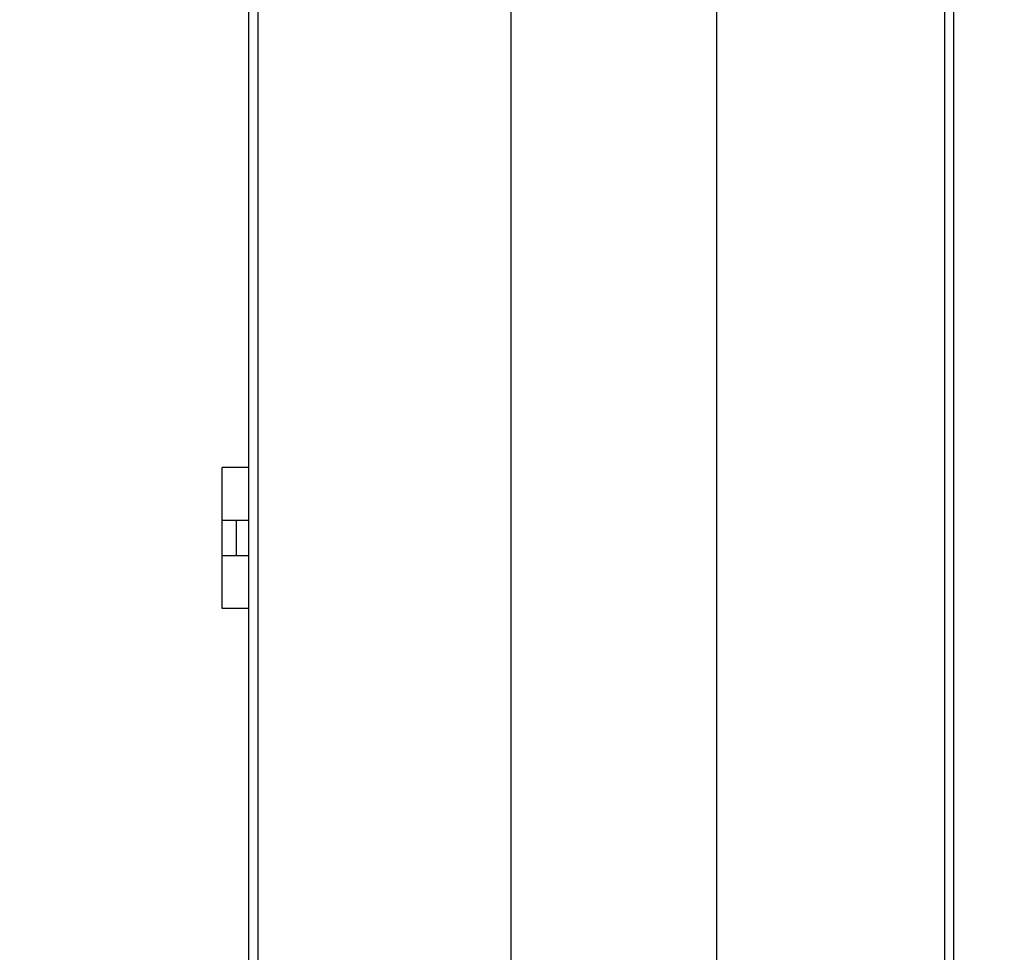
# Model space of a CAD drawing. Header units: inches. Extents: x 0.2 to 16.8, y 0.1 to 10.8.
# Tile 8 of 27: x 2.5 to 3.6, y 6.6 to 7.6. Entities that reach past the tile are written whole.
import ezdxf

# ---------------------------------------------------------------- set-up
doc = ezdxf.new("R2010")
doc.units = ezdxf.units.IN
doc.header["$LTSCALE"] = 0.935
doc.header["$MEASUREMENT"] = 0
doc.layers.get('0').update_dxf_attribs({"linetype": 'CONTINUOUS'})
doc.layers.add('DIMENSIONS', color=7, linetype='CONTINUOUS')
doc.styles.get("Standard").update_dxf_attribs({"font": 'txt', "width": 0.8})
doc.dimstyles.new('DIMSTYLE_1', dxfattribs={"dimtxt": 0.125, "dimasz": 0.18, "dimexe": 0.125, "dimexo": 0.0625, "dimgap": 0.0625, "dimtad": 0, "dimtih": 1, "dimtoh": 1, "dimzin": 4, "dimdsep": 46, "dimtxsty": 'STANDARD', "dimblk": '_FILLED', "dimblk1": '_FILLED', "dimblk2": '_FILLED', "dimcen": 0.09, "dimadec": 0, "dimazin": 0, "dimtp": 0.001, "dimtm": 0.001, "dimtfac": 1, "dimtofl": 0, "dimtmove": 0, "dimatfit": 3, "dimldrblk": '_FILLED', "dimfxl": 1, "dimtolj": 1, "dimtzin": 4, "dimarcsym": 0})

# ---------------------------------------------------------------- blocks, each defined once
blk = doc.blocks.new('_FILLED')
at = {"color": 0, "linetype": 'BYBLOCK'}
blk.add_solid([(0, 0), (-1, 0.1736), (-1, -0.1736)], dxfattribs=at)
blk = doc.blocks.new('*D1')
at = {"layer": 'DIMENSIONS', "color": 2, "linetype": 'CONTINUOUS'}
for p, q in [((3.0122, 4.6786), (3.0122, 9.4941)), ((3.2422, 4.6786), (3.2422, 9.4941)), ((3.0122, 9.3691), (2.6522, 9.3691)), ((3.2422, 9.3691), (3.4977, 9.3691))]:
    blk.add_line(p, q, dxfattribs=at)
at = {"layer": 'DIMENSIONS', "color": 2, "linetype": 'CONTINUOUS', "xscale": 0.18, "yscale": 0.18, "zscale": 0.18}
blk.add_blockref('_FILLED', (3.0122, 9.3691), dxfattribs=at)
at = {"layer": 'DIMENSIONS', "color": 2, "linetype": 'CONTINUOUS', "xscale": 0.18, "yscale": 0.18, "zscale": 0.18, "rotation": 180}
blk.add_blockref('_FILLED', (3.2422, 9.3691), dxfattribs=at)
at = {"layer": 'DIMENSIONS', "color": 2, "linetype": 'CONTINUOUS', "insert": (3.5602, 9.4316), "char_height": 0.125, "width": 0.925, "attachment_point": 1, "line_spacing_factor": 0.9}
blk.add_mtext('.23{\\Ftxt.shx;\\W1.000000;\\H0.125000; }[5.8]', dxfattribs=at)
blk = doc.blocks.new('*D4')
at = {"layer": 'DIMENSIONS', "color": 2, "linetype": 'CONTINUOUS'}
for p, q in [((2.8011, 8.4971), (1.8141, 8.4971)), ((1.9391, 8.4971), (1.9391, 7.0525)), ((1.9391, 5.3578), (1.9391, 6.8025)), ((2.892, 5.3578), (1.8141, 5.3578))]:
    blk.add_line(p, q, dxfattribs=at)
at = {"layer": 'DIMENSIONS', "color": 2, "linetype": 'CONTINUOUS', "xscale": 0.18, "yscale": 0.18, "zscale": 0.18}
for p, rotation in [((1.9391, 8.4971), 90), ((1.9391, 5.3578), 270)]:
    blk.add_blockref('_FILLED', p, dxfattribs=dict(at, rotation=rotation))
at = {"layer": 'DIMENSIONS', "color": 2, "linetype": 'CONTINUOUS', "insert": (1.9391, 6.99), "char_height": 0.125, "width": 1.125, "attachment_point": 2, "line_spacing_factor": 0.9}
blk.add_mtext('3.14{\\Ftxt.shx;\\W1.000000;\\H0.125000; }[79.7]', dxfattribs=at)

msp = doc.modelspace()

# ---------------------------------------------------------------- linework, layer by layer
at = {"color": 7, "linetype": 'CONTINUOUS'}
for p, q in [((2.7192, 3.4814), (2.7192, 8.6191)), ((3.5072, 3.4814), (3.5072, 8.6191)), ((2.7292, 8.5891), (2.7292, 4.5191)), ((3.4972, 4.5191), (3.4972, 8.5891)), ((2.6891, 6.9606), (2.6891, 7.1181)), ((2.7192, 7.1181), (2.6891, 7.1181)), ((2.7192, 7.059), (2.6891, 7.059)), ((2.7049, 7.059), (2.7049, 7.0196)), ((2.7192, 7.0196), (2.6891, 7.0196)), ((2.7192, 6.9606), (2.6891, 6.9606))]:
    msp.add_line(p, q, dxfattribs=at)

# ---------------------------------------------------------------- dimensions: what is measured, and where the dimension line sits
at = {"layer": 'DIMENSIONS', "color": 2, "linetype": 'CONTINUOUS'}
dim = msp.add_linear_dim(base=(3.2422, 9.3691), p1=(3.0122, 4.6161), p2=(3.2422, 4.6161), dimstyle='DIMSTYLE_1', dxfattribs=at)
dim.commit()
dim.dimension.update_dxf_attribs({"geometry": '*D1', "text_midpoint": (4.0227, 9.3691), "dimtype": 160})
dim = msp.add_linear_dim(base=(1.9391, 5.3578), p1=(2.8636, 8.4971), p2=(2.9545, 5.3578), angle=270, dimstyle='DIMSTYLE_1', dxfattribs=at)
dim.commit()
dim.dimension.update_dxf_attribs({"geometry": '*D4', "text_midpoint": (1.9391, 6.9275), "dimtype": 160})

doc.saveas('drawing.dxf')
